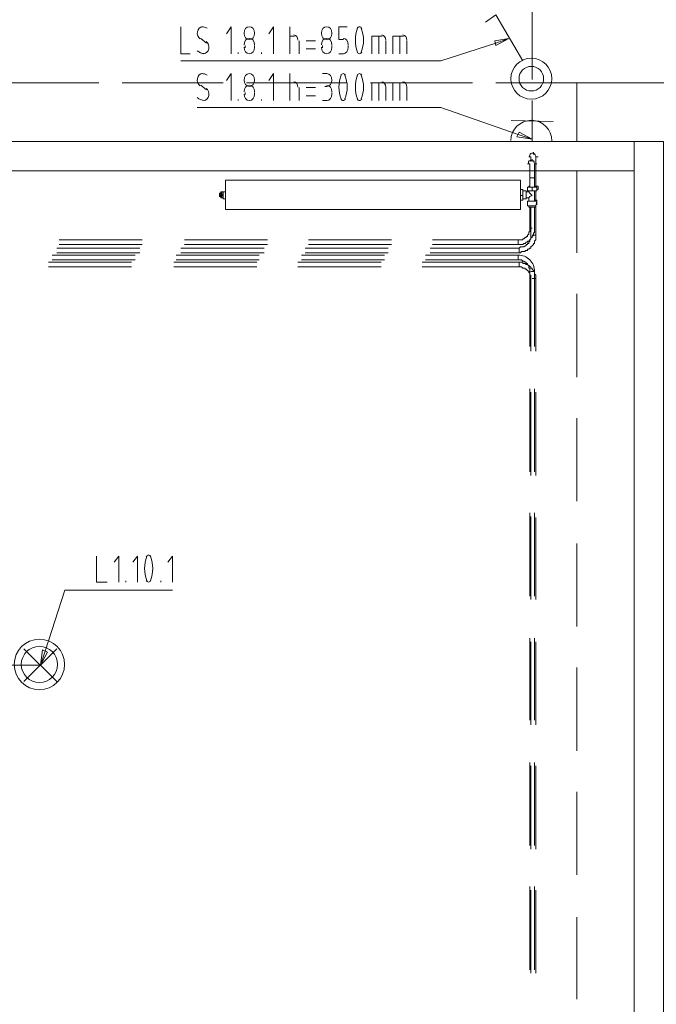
# Model space of a CAD drawing. Header units: millimetres. Extents: x 413 to 305578, y 115 to 38116.
# Tile 127 of 194: x 101593 to 103756, y 10610 to 13954. Entities that reach past the tile are written whole.
import ezdxf

# ---------------------------------------------------------------- set-up
doc = ezdxf.new("R2010")
doc.units = ezdxf.units.MM
for name, color, linetype in [('PDF _0', 1, 'Continuous'), ('PDF _PD-Socket', 1, 'Continuous'), ('PDF _PD-Socket Text', 1, 'Continuous'), ('PDF$_59-60$-$Floor$Plan$-$В_Этаж$02_Сводный$M-EQPM', 2, 'Continuous'), ('PDF$_59-60$-$Floor$Plan$-$В_Этаж$02_Сводный$P-PIPE', 3, 'Continuous')]:
    doc.layers.add(name, color=color, linetype=linetype)
for name, color, linetype, true_color in [('PDF _PD-Lighting', 7, 'Continuous', 0xb80000), ('PDF _PD-Lighting Text', 7, 'Continuous', 0xb80000), ('PDF _PD-Switches', 7, 'Continuous', 0x37dd00), ('PDF$_59-60$-$Floor$Plan$-$В_Этаж$02_Сводный$A-DETL-MBND', 7, 'Continuous', 0xdd3700), ('PDF$_59-60$-$Floor$Plan$-$В_Этаж$02_Сводный$P-PIPE-CNTR', 150, 'Continuous', 0x007fff), ('PDF$_V$line_ifc_RVT-1-В_Этаж$02_Сводный$A-DETL-MBND', 7, 'Continuous', 0xbababa), ('PDF$_V$line_ifc_RVT-1-В_Этаж$02_Сводный$A-WALL', 7, 'Continuous', 0xdcdcdc)]:
    doc.layers.add(name, color=color, linetype=linetype, true_color=true_color)

msp = doc.modelspace()

# ---------------------------------------------------------------- linework, layer by layer
at = {"layer": 'PDF _0', "color": 82, "lineweight": 0, "true_color": 0x37dd00}
msp.add_lwpolyline([(103210.6, 13874.8), (103023.5, 13815.1), (102924.1, 13815.1), (102140.2, 13815.1)], dxfattribs=at)
at = {"layer": 'PDF _0', "lineweight": 0}
msp.add_lwpolyline([(103286.2, 13564.4), (103023.5, 13655.9), (102924.1, 13655.9), (102195.9, 13655.9)], dxfattribs=at)
at = {"layer": 'PDF _0', "color": 12, "lineweight": 0, "true_color": 0xb80000}
msp.add_lwpolyline([(101678.6, 11809.6), (101746.2, 12016.5), (101845.7, 12016.5), (102112.3, 12016.5)], dxfattribs=at)
at = {"layer": 'PDF _PD-Lighting', "lineweight": 0}
for points in [[(103333.9, 13751.4), (103333.9, 14177.2)], [(100994.2, 13823), (100874.8, 13823), (100874.8, 11761.8), (101662.7, 11761.8)], [(101607, 11706.1), (101718.4, 11817.5)], [(101607, 11817.5), (101718.4, 11706.1)]]:
    msp.add_lwpolyline(points, dxfattribs=at)
for radius in [85.6, 61.7]:
    msp.add_circle((101659.7, 11764.3), radius, dxfattribs=at)
at = {"layer": 'PDF _PD-Lighting Text', "lineweight": 0}
for points in [[(101853.7, 12131.9), (101853.7, 12044.3), (101889.5, 12044.3)], [(101929.3, 12044.3), (101929.3, 12131.9), (101913.4, 12112)], [(101992.9, 12044.3), (101992.9, 12131.9), (101977, 12112)], [(102112.3, 12044.3), (102112.3, 12131.9), (102096.4, 12112)], [(101953.1, 12044.3), (101953.1, 12048.3)], [(102072.5, 12044.3), (102072.5, 12048.3)], [(101662.7, 11761.8), (101678.6, 11809.6)]]:
    msp.add_lwpolyline(points, dxfattribs=at)
msp.add_lwpolyline([(101686.5, 11805.6), (101662.7, 11761.8), (101670.6, 11813.5)], close=True, dxfattribs=at)
for centre, start, end in [((102125.5, 12090.1), 158.1093, 201.8907), ((101935.9, 12090.1), 338.1093, 21.8907)]:
    msp.add_arc(centre, 108.7, start, end, dxfattribs=at)
for points in [[(102030.7, 12135.8), (102027.6, 12135.8), (102024.6, 12133.8), (102022.7, 12130.2)], [(102038.7, 12130.2), (102036.9, 12133.8), (102033.9, 12135.8), (102030.7, 12135.8)], [(102022.7, 12050), (102024.6, 12046.4), (102027.6, 12044.3), (102030.7, 12044.3)], [(102030.7, 12044.3), (102033.9, 12044.3), (102036.9, 12046.4), (102038.7, 12050)]]:
    msp.add_open_spline(points, degree=3, dxfattribs=at)
at = {"layer": 'PDF _PD-Socket', "lineweight": 0}
for points in [[(103333.9, 13540.5), (103333.9, 13679.8)], [(103405.6, 13608.2), (103262.3, 13612.1)], [(103405.6, 13540.5), (103262.3, 13540.5)]]:
    msp.add_lwpolyline(points, dxfattribs=at)
msp.add_arc((103331, 13543), 69.6, 359.5264, 179.5264, dxfattribs=at)
at = {"layer": 'PDF _PD-Socket Text', "lineweight": 0}
for points in [[(102311.3, 13679.8), (102311.3, 13771.3), (102295.4, 13747.4)], [(102454.5, 13679.8), (102454.5, 13771.3), (102438.6, 13747.4)], [(102510.2, 13679.8), (102510.2, 13771.3)], [(102621.6, 13771.3), (102637.6, 13771.3)], [(102207.8, 13731.5), (102227.7, 13715.6)], [(102510.2, 13739.5), (102526.1, 13739.5)], [(102542.1, 13723.6), (102542.1, 13679.8)], [(102597.8, 13723.6), (102565.9, 13723.6)], [(102637.6, 13727.5), (102629.6, 13727.5)], [(102788.8, 13679.8), (102788.8, 13739.5), (102824.6, 13739.5)], [(102812.7, 13679.8), (102812.7, 13739.5)], [(102836.5, 13723.6), (102836.5, 13679.8)], [(102860.4, 13679.8), (102860.4, 13739.5), (102896.2, 13739.5)], [(102884.3, 13679.8), (102884.3, 13739.5)], [(102908.2, 13723.6), (102908.2, 13679.8)], [(102335.1, 13679.8), (102335.1, 13683.8)], [(102359, 13699.7), (102359, 13707.6)], [(102390.9, 13707.6), (102390.9, 13699.7)], [(102414.7, 13679.8), (102414.7, 13683.8)], [(102565.9, 13695.7), (102597.8, 13695.7)], [(102637.6, 13679.8), (102621.6, 13679.8)], [(102653.5, 13707.6), (102653.5, 13699.7)], [(103333.9, 13548.5), (103286.2, 13564.4)]]:
    msp.add_lwpolyline(points, dxfattribs=at)
msp.add_lwpolyline([(103290.2, 13572.3), (103333.9, 13548.5), (103282.2, 13556.4)], close=True, dxfattribs=at)
for centre, radius, start, end in [((102209.6, 13728), 43.3, 61.8485, 89.0803), ((102786.1, 13725.5), 108.7, 158.1093, 201.8907), ((102596.5, 13725.5), 108.7, 338.1093, 21.8907), ((102841.8, 13725.5), 108.7, 158.1093, 201.8907), ((102652.2, 13725.5), 108.7, 338.1093, 21.8907)]:
    msp.add_arc(centre, radius, start, end, dxfattribs=at)
for points in [[(102196.4, 13754.5), (102194.5, 13744.6), (102198.3, 13734.5), (102205.7, 13729.9)], [(102213.7, 13771.3), (102205.4, 13771.3), (102198.3, 13764.3), (102196.4, 13754.5)], [(102372.9, 13771.3), (102363.1, 13771.3), (102355, 13761.5), (102355, 13749.4)], [(102355, 13749.4), (102355, 13737.3), (102363.1, 13727.5), (102372.9, 13727.5)], [(102390.9, 13749.4), (102390.9, 13761.5), (102382.8, 13771.3), (102372.9, 13771.3)], [(102372.9, 13727.5), (102382.8, 13727.5), (102390.9, 13737.3), (102390.9, 13749.4)], [(102653.5, 13749.4), (102653.5, 13761.5), (102645.5, 13771.3), (102635.6, 13771.3)], [(102635.6, 13727.5), (102645.5, 13727.5), (102653.5, 13737.3), (102653.5, 13749.4)], [(102691.3, 13771.3), (102688.1, 13771.3), (102685.2, 13769.2), (102683.3, 13765.7)], [(102699.3, 13765.7), (102697.4, 13769.2), (102694.4, 13771.3), (102691.3, 13771.3)], [(102747, 13771.3), (102743.8, 13771.3), (102740.9, 13769.2), (102739, 13765.7)], [(102755, 13765.7), (102753.1, 13769.2), (102750.1, 13771.3), (102747, 13771.3)], [(102235.2, 13696.6), (102237.1, 13706.5), (102233.2, 13716.6), (102225.9, 13721.2)], [(102372.9, 13731.5), (102363.1, 13731.5), (102355, 13721.7), (102355, 13709.6)], [(102390.9, 13709.6), (102390.9, 13721.7), (102382.8, 13731.5), (102372.9, 13731.5)], [(102538.1, 13725.5), (102538.1, 13735.4), (102531.9, 13743.4), (102524.2, 13743.4)], [(102653.5, 13709.6), (102653.5, 13721.7), (102645.5, 13731.5), (102635.6, 13731.5)], [(102836.5, 13725.5), (102836.5, 13735.4), (102830.3, 13743.4), (102822.6, 13743.4)], [(102908.2, 13725.5), (102908.2, 13735.4), (102901.9, 13743.4), (102894.2, 13743.4)], [(102195.8, 13690), (102202.9, 13683.8), (102211.3, 13680.3), (102219.9, 13679.8)], [(102217.8, 13679.8), (102226.1, 13679.8), (102233.3, 13686.8), (102235.2, 13696.6)], [(102355, 13701.7), (102355, 13689.6), (102363.1, 13679.8), (102372.9, 13679.8)], [(102372.9, 13679.8), (102382.8, 13679.8), (102390.9, 13689.6), (102390.9, 13701.7)], [(102635.6, 13679.8), (102645.5, 13679.8), (102653.5, 13689.6), (102653.5, 13701.7)], [(102683.3, 13685.4), (102685.2, 13681.9), (102688.1, 13679.8), (102691.3, 13679.8)], [(102691.3, 13679.8), (102694.4, 13679.8), (102697.4, 13681.9), (102699.3, 13685.4)], [(102739, 13685.4), (102740.9, 13681.9), (102743.8, 13679.8), (102747, 13679.8)], [(102747, 13679.8), (102750.1, 13679.8), (102753.1, 13681.9), (102755, 13685.4)]]:
    msp.add_open_spline(points, degree=3, dxfattribs=at)
at = {"layer": 'PDF _PD-Switches', "lineweight": 0}
for points in [[(103302.1, 13815.1), (103210.6, 13970.3), (103174.8, 13946.4)], [(102140.2, 13930.5), (102140.2, 13838.9), (102172, 13838.9)], [(102311.3, 13838.9), (102311.3, 13930.5), (102295.4, 13906.6)], [(102454.5, 13838.9), (102454.5, 13930.5), (102438.6, 13906.6)], [(102510.2, 13838.9), (102510.2, 13930.5)], [(102693.3, 13886.7), (102677.4, 13886.7), (102677.4, 13930.5), (102705.2, 13930.5)], [(102207.8, 13890.7), (102227.7, 13874.8)], [(102510.2, 13898.6), (102526.1, 13898.6)], [(102542.1, 13882.7), (102542.1, 13838.9)], [(102597.8, 13882.7), (102565.9, 13882.7)], [(102788.8, 13838.9), (102788.8, 13898.6), (102824.6, 13898.6)], [(102812.7, 13838.9), (102812.7, 13898.6)], [(102836.5, 13882.7), (102836.5, 13838.9)], [(102860.4, 13838.9), (102860.4, 13898.6), (102896.2, 13898.6)], [(102884.3, 13838.9), (102884.3, 13898.6)], [(102908.2, 13882.7), (102908.2, 13838.9)], [(103254.3, 13890.7), (103210.6, 13874.8)], [(102359, 13858.8), (102359, 13866.8)], [(102390.9, 13866.8), (102390.9, 13858.8)], [(102565.9, 13854.9), (102597.8, 13854.9)], [(102621.6, 13858.8), (102621.6, 13866.8)], [(102653.5, 13866.8), (102653.5, 13858.8)], [(102709.2, 13858.8), (102709.2, 13866.8)], [(102335.1, 13838.9), (102335.1, 13842.9)], [(102414.7, 13838.9), (102414.7, 13842.9)], [(102677.4, 13838.9), (102693.3, 13838.9)]]:
    msp.add_lwpolyline(points, dxfattribs=at)
msp.add_lwpolyline([(103206.6, 13882.7), (103254.3, 13890.7), (103210.6, 13866.8)], close=True, dxfattribs=at)
for radius in [69.6, 41.8]:
    msp.add_circle((103331, 13754), radius, dxfattribs=at)
for centre, radius, start, end in [((102209.6, 13887.2), 43.3, 61.8485, 89.0803), ((102841.8, 13884.7), 108.7, 158.1093, 201.8907), ((102652.2, 13884.7), 108.7, 338.1093, 21.8907)]:
    msp.add_arc(centre, radius, start, end, dxfattribs=at)
for points in [[(102196.4, 13913.6), (102194.5, 13903.8), (102198.3, 13893.6), (102205.7, 13889.1)], [(102213.7, 13930.5), (102205.4, 13930.4), (102198.3, 13923.5), (102196.4, 13913.6)], [(102372.9, 13930.5), (102363.1, 13930.5), (102355, 13920.7), (102355, 13908.6)], [(102390.9, 13908.6), (102390.9, 13920.7), (102382.8, 13930.5), (102372.9, 13930.5)], [(102635.6, 13930.5), (102625.7, 13930.5), (102617.7, 13920.7), (102617.7, 13908.6)], [(102653.5, 13908.6), (102653.5, 13920.7), (102645.5, 13930.5), (102635.6, 13930.5)], [(102747, 13930.5), (102743.8, 13930.5), (102740.9, 13928.4), (102739, 13924.8)], [(102755, 13924.8), (102753.1, 13928.4), (102750.1, 13930.5), (102747, 13930.5)], [(102235.2, 13855.8), (102237.1, 13865.6), (102233.2, 13875.8), (102225.9, 13880.4)], [(102355, 13908.6), (102355, 13896.5), (102363.1, 13886.7), (102372.9, 13886.7)], [(102372.9, 13890.7), (102363.1, 13890.7), (102355, 13880.9), (102355, 13868.8)], [(102372.9, 13886.7), (102382.8, 13886.7), (102390.9, 13896.5), (102390.9, 13908.6)], [(102390.9, 13868.8), (102390.9, 13880.9), (102382.8, 13890.7), (102372.9, 13890.7)], [(102538.1, 13884.7), (102538.1, 13894.6), (102531.9, 13902.6), (102524.2, 13902.6)], [(102617.7, 13908.6), (102617.7, 13896.5), (102625.7, 13886.7), (102635.6, 13886.7)], [(102635.6, 13890.7), (102625.7, 13890.7), (102617.7, 13880.9), (102617.7, 13868.8)], [(102635.6, 13886.7), (102645.5, 13886.7), (102653.5, 13896.5), (102653.5, 13908.6)], [(102653.5, 13868.8), (102653.5, 13880.9), (102645.5, 13890.7), (102635.6, 13890.7)], [(102709.2, 13868.8), (102709.2, 13880.9), (102701.2, 13890.7), (102691.3, 13890.7)], [(102836.5, 13884.7), (102836.5, 13894.6), (102830.3, 13902.6), (102822.6, 13902.6)], [(102908.2, 13884.7), (102908.2, 13894.6), (102901.9, 13902.6), (102894.2, 13902.6)], [(102195.8, 13849.1), (102202.9, 13842.9), (102211.3, 13839.4), (102219.9, 13839)], [(102217.8, 13838.9), (102226.1, 13839), (102233.3, 13846), (102235.2, 13855.8)], [(102355, 13860.8), (102355, 13848.7), (102363.1, 13838.9), (102372.9, 13838.9)], [(102372.9, 13838.9), (102382.8, 13838.9), (102390.9, 13848.7), (102390.9, 13860.8)], [(102617.7, 13860.8), (102617.7, 13848.7), (102625.7, 13838.9), (102635.6, 13838.9)], [(102635.6, 13838.9), (102645.5, 13838.9), (102653.5, 13848.7), (102653.5, 13860.8)], [(102691.3, 13838.9), (102701.2, 13838.9), (102709.2, 13848.7), (102709.2, 13860.8)], [(102739, 13844.6), (102740.9, 13841), (102743.8, 13838.9), (102747, 13838.9)], [(102747, 13838.9), (102750.1, 13838.9), (102753.1, 13841), (102755, 13844.6)]]:
    msp.add_open_spline(points, degree=3, dxfattribs=at)
at = {"layer": 'PDF$_59-60$-$Floor$Plan$-$В_Этаж$02_Сводный$A-DETL-MBND', "color": 5, "lineweight": 0}
for points in [[(103329.9, 13476.8), (103329.9, 13480.8), (103329.9, 13484.8)], [(103345.9, 13480.8), (103345.9, 13476.8), (103345.9, 13472.9), (103345.9, 13468.9), (103345.9, 13464.9), (103345.9, 13460.9), (103345.9, 13456.9), (103345.9, 13453)], [(103329.9, 13317.7), (103329.9, 13222.2), (103329.9, 13218.2), (103329.9, 13214.2), (103329.9, 13210.2), (103326, 13206.3), (103326, 13202.3), (103322, 13198.3), (103322, 13194.3), (103318, 13194.3), (103318, 13190.3), (103314, 13190.3), (103314, 13186.4), (103310.1, 13186.4), (103306.1, 13182.4), (103302.1, 13182.4), (103298.1, 13182.4), (103294.1, 13182.4), (103290.2, 13178.4), (103290.2, 13162.5), (103294.1, 13162.5), (103298.1, 13166.5), (103302.1, 13166.5), (103306.1, 13166.5), (103310.1, 13166.5), (103310.1, 13170.4), (103314, 13170.4), (103318, 13170.4), (103318, 13174.4), (103322, 13174.4), (103326, 13178.4), (103329.9, 13178.4), (103329.9, 13182.4), (103333.9, 13186.4), (103337.9, 13190.3), (103337.9, 13194.3), (103341.9, 13194.3), (103341.9, 13198.3), (103341.9, 13202.3), (103345.9, 13206.3), (103345.9, 13210.2), (103345.9, 13214.2), (103345.9, 13218.2), (103345.9, 13222.2), (103333.9, 13222.2), (103345.9, 13222.2), (103345.9, 13321.7)], [(102000.9, 13178.4), (101718.4, 13178.4)], [(102422.7, 13178.4), (102140.2, 13178.4)], [(102844.5, 13178.4), (102562, 13178.4)], [(102987.7, 13162.5), (103290.2, 13162.5), (103290.2, 13178.4), (102987.7, 13178.4)], [(101718.4, 13162.5), (102000.9, 13162.5)], [(102140.2, 13162.5), (102422.7, 13162.5)], [(102562, 13162.5), (102844.5, 13162.5)], [(101973, 13130.6), (101690.5, 13130.6)], [(101690.5, 13114.7), (101973, 13114.7)], [(102398.8, 13130.6), (102116.3, 13130.6)], [(102116.3, 13114.7), (102398.8, 13114.7)], [(102820.6, 13130.6), (102538.1, 13130.6)], [(102538.1, 13114.7), (102820.6, 13114.7)], [(103345.9, 12828.2), (103345.9, 13074.9), (103345.9, 13078.9), (103345.9, 13082.9), (103345.9, 13086.9), (103341.9, 13090.9), (103341.9, 13094.8), (103341.9, 13098.8), (103337.9, 13098.8), (103337.9, 13102.8), (103333.9, 13106.8), (103333.9, 13110.8), (103329.9, 13110.8), (103329.9, 13114.7), (103326, 13114.7), (103326, 13118.7), (103322, 13118.7), (103318, 13122.7), (103314, 13122.7), (103310.1, 13126.7), (103306.1, 13126.7), (103302.1, 13126.7), (103302.1, 13130.6), (103298.1, 13130.6), (103294.1, 13130.6), (103290.2, 13130.6), (103290.2, 13114.7), (103290.2, 13130.6), (102959.9, 13130.6)], [(102959.9, 13114.7), (103290.2, 13114.7), (103294.1, 13114.7), (103298.1, 13114.7), (103302.1, 13110.8), (103306.1, 13110.8), (103310.1, 13110.8), (103310.1, 13106.8), (103314, 13106.8), (103318, 13102.8), (103322, 13098.8), (103322, 13094.8), (103326, 13094.8), (103326, 13090.9), (103326, 13086.9), (103329.9, 13086.9), (103329.9, 13082.9), (103329.9, 13078.9), (103329.9, 13074.9), (103329.9, 12828.2)], [(103329.9, 12689), (103329.9, 12406.4)], [(103345.9, 12406.4), (103345.9, 12689)], [(103329.9, 12267.2), (103329.9, 11984.6)], [(103345.9, 11984.6), (103345.9, 12263.2)], [(103329.9, 11841.4), (103329.9, 11558.9)], [(103345.9, 11558.9), (103345.9, 11841.4)], [(103329.9, 11419.6), (103329.9, 11137.1)], [(103345.9, 11137.1), (103345.9, 11419.6)], [(103329.9, 10997.8), (103329.9, 10715.3)], [(103345.9, 10715.3), (103345.9, 10997.8)]]:
    msp.add_lwpolyline(points, dxfattribs=at)
at = {"layer": 'PDF$_59-60$-$Floor$Plan$-$В_Этаж$02_Сводный$A-DETL-MBND', "color": 1, "lineweight": 0}
for points in [[(103326, 13453), (103326, 13456.9), (103326, 13460.9), (103326, 13464.9)], [(103326, 13417.2), (103326, 13421.1), (103326, 13425.1), (103326, 13429.1), (103326, 13433.1), (103326, 13437), (103326, 13441), (103326, 13445)], [(103326, 13317.7), (103326, 13246), (103326, 13242.1), (103326, 13238.1), (103326, 13234.1), (103322, 13234.1), (103322, 13230.1), (103322, 13226.1), (103318, 13222.2), (103318, 13218.2), (103314, 13218.2), (103314, 13214.2), (103310.1, 13214.2), (103306.1, 13210.2), (103302.1, 13210.2), (103302.1, 13206.3), (103298.1, 13206.3), (103294.1, 13206.3), (103290.2, 13206.3), (103286.2, 13206.3), (103286.2, 13190.3), (103290.2, 13190.3), (103294.1, 13190.3), (103298.1, 13190.3), (103302.1, 13190.3), (103306.1, 13194.3), (103310.1, 13194.3), (103314, 13198.3), (103318, 13198.3), (103318, 13202.3), (103322, 13202.3), (103326, 13206.3), (103329.9, 13210.2), (103329.9, 13214.2), (103333.9, 13214.2), (103333.9, 13218.2), (103337.9, 13222.2), (103337.9, 13226.1), (103337.9, 13230.1), (103341.9, 13230.1), (103341.9, 13234.1), (103341.9, 13238.1), (103341.9, 13242.1), (103341.9, 13246), (103341.9, 13317.7)], [(102008.9, 13206.3), (101726.3, 13206.3)], [(101726.3, 13190.3), (102008.9, 13190.3)], [(102434.6, 13206.3), (102152.1, 13206.3)], [(102152.1, 13190.3), (102434.6, 13190.3)], [(102856.4, 13206.3), (102573.9, 13206.3)], [(102573.9, 13190.3), (102856.4, 13190.3)], [(102995.7, 13190.3), (103286.2, 13190.3), (103286.2, 13206.3), (102995.7, 13206.3)], [(101985, 13154.5), (101702.5, 13154.5)], [(102406.8, 13154.5), (102124.2, 13154.5)], [(102832.5, 13154.5), (102550, 13154.5)], [(101702.5, 13138.6), (101985, 13138.6)], [(102124.2, 13138.6), (102406.8, 13138.6)], [(102550, 13138.6), (102832.5, 13138.6)], [(102971.8, 13138.6), (103286.2, 13138.6), (103290.2, 13138.6), (103294.1, 13138.6), (103298.1, 13138.6), (103302.1, 13134.6), (103306.1, 13134.6), (103310.1, 13130.6), (103314, 13130.6), (103314, 13126.7), (103318, 13126.7), (103318, 13122.7), (103322, 13118.7), (103322, 13114.7), (103322, 13110.8), (103326, 13110.8), (103326, 13106.8), (103326, 13102.8), (103326, 13098.8), (103326, 12844.1)], [(103326, 12700.9), (103326, 12418.4)], [(103341.9, 12418.4), (103341.9, 12700.9)], [(103326, 12279.1), (103326, 11996.6)], [(103341.9, 11996.6), (103341.9, 12279.1)], [(103326, 11853.3), (103326, 11574.8)], [(103341.9, 11574.8), (103341.9, 11853.3)], [(103326, 11431.5), (103326, 11149)], [(103341.9, 11149), (103341.9, 11431.5)], [(103326, 11009.7), (103326, 10727.2)], [(103341.9, 10727.2), (103341.9, 11009.7)]]:
    msp.add_lwpolyline(points, dxfattribs=at)
msp.add_lwpolyline([(103326, 13246), (103333.9, 13246)], close=True, dxfattribs=at)
msp.add_lwpolyline([(103341.9, 12844.1), (103341.9, 13098.8), (103329.9, 13098.8), (103341.9, 13098.8, 0.428571), (103286.2, 13154.5), (103286.2, 13138.6), (103286.2, 13154.5), (102971.8, 13154.5)], format="xyb", dxfattribs=at)
at = {"layer": 'PDF$_59-60$-$Floor$Plan$-$В_Этаж$02_Сводный$A-DETL-MBND', "color": 5, "lineweight": 0}
msp.add_lwpolyline([(103345.9, 13074.9), (103333.9, 13074.9)], close=True, dxfattribs=at)
at = {"layer": 'PDF$_59-60$-$Floor$Plan$-$В_Этаж$02_Сводный$M-EQPM', "lineweight": 0}
for points in [[(102291.4, 13409.2), (102291.4, 13309.7), (103294.1, 13309.7), (103294.1, 13409.2)], [(102291.4, 13309.7), (103294.1, 13309.7), (103294.1, 13409.2), (102291.4, 13409.2)], [(103333.9, 13373.4), (103318, 13373.4), (103318, 13385.3), (103333.9, 13385.3), (103349.8, 13385.3), (103349.8, 13373.4)]]:
    msp.add_lwpolyline(points, close=True, dxfattribs=at)
for points in [[(103294.1, 13377.4), (103302.1, 13377.4), (103302.1, 13357.5), (103302.1, 13341.5), (103294.1, 13341.5)], [(103322, 13385.3), (103322, 13389.3), (103326, 13389.3)], [(103333.9, 13373.4), (103333.9, 13385.3)], [(103341.9, 13389.3), (103353.8, 13389.3), (103353.8, 13377.4), (103349.8, 13377.4)], [(102271.5, 13357.5), (102271.5, 13353.5), (102275.5, 13353.5), (102275.5, 13349.5), (102279.4, 13349.5), (102275.5, 13349.5), (102275.5, 13369.4), (102279.4, 13369.4), (102275.5, 13369.4), (102275.5, 13365.4), (102271.5, 13365.4), (102271.5, 13361.4), (102271.5, 13357.5), (102275.5, 13357.5)], [(102271.5, 13361.4), (102275.5, 13361.4)], [(102275.5, 13369.4), (102275.5, 13369.4)], [(102275.5, 13349.5), (102275.5, 13349.5)], [(102279.4, 13349.5), (102283.4, 13349.5), (102279.4, 13349.5), (102279.4, 13357.5), (102279.4, 13361.4), (102279.4, 13369.4), (102283.4, 13369.4), (102279.4, 13369.4)], [(102279.4, 13369.4), (102279.4, 13369.4)], [(102279.4, 13357.5), (102283.4, 13357.5), (102283.4, 13361.4), (102279.4, 13361.4)], [(102279.4, 13349.5), (102279.4, 13349.5)], [(102283.4, 13369.4), (102283.4, 13369.4)], [(102291.4, 13369.4), (102283.4, 13369.4), (102283.4, 13361.4)], [(102283.4, 13369.4), (102283.4, 13369.4)], [(102283.4, 13357.5), (102283.4, 13349.5), (102283.4, 13345.5), (102291.4, 13345.5)], [(102283.4, 13349.5), (102283.4, 13349.5)], [(103302.1, 13357.5), (103294.1, 13357.5)], [(103302.1, 13345.5), (103314, 13345.5), (103314, 13373.4), (103302.1, 13373.4)], [(103322, 13373.4), (103322, 13369.4), (103314, 13369.4)], [(103314, 13349.5), (103322, 13349.5), (103322, 13337.6), (103341.9, 13337.6)], [(103322, 13369.4), (103326, 13365.4), (103333.9, 13357.5), (103326, 13353.5), (103322, 13349.5)], [(103341.9, 13373.4), (103341.9, 13337.6), (103345.9, 13337.6), (103349.8, 13337.6)], [(103345.9, 13341.5), (103345.9, 13373.4)], [(103318, 13337.6), (103349.8, 13337.6), (103345.9, 13321.7), (103345.9, 13317.7), (103341.9, 13317.7), (103337.9, 13317.7)], [(103329.9, 13317.7), (103326, 13317.7), (103322, 13317.7), (103322, 13321.7), (103318, 13321.7), (103318, 13337.6), (103322, 13337.6), (103326, 13337.6), (103329.9, 13337.6), (103333.9, 13337.6), (103337.9, 13337.6), (103341.9, 13337.6), (103345.9, 13337.6)], [(103318, 13321.7), (103345.9, 13321.7)], [(103322, 13337.6), (103322, 13337.6)], [(103326, 13317.7), (103329.9, 13317.7), (103333.9, 13317.7), (103337.9, 13317.7), (103341.9, 13317.7)], [(103349.8, 13325.6), (103349.8, 13341.5), (103341.9, 13341.5)], [(103349.8, 13325.6), (103349.8, 13325.6)]]:
    msp.add_lwpolyline(points, dxfattribs=at)
at = {"layer": 'PDF$_59-60$-$Floor$Plan$-$В_Этаж$02_Сводный$P-PIPE', "color": 5, "lineweight": 0}
msp.add_lwpolyline([(103345, 13491.3, 0.414213), (103335, 13501.3, 0.052556), (103332.9, 13501, 0.339447), (103325.1, 13491.3)], format="xyb", dxfattribs=at)
for points in [[(103329.9, 13488.8), (103329.9, 13484.8), (103329.9, 13480.8), (103329.9, 13476.8), (103329.9, 13472.9)], [(103345.9, 13389.3), (103345.9, 13441), (103341.9, 13441), (103345.9, 13441), (103345.9, 13445), (103345.9, 13449), (103345.9, 13453), (103345.9, 13456.9), (103345.9, 13460.9), (103345.9, 13464.9), (103345.9, 13468.9), (103345.9, 13472.9), (103345.9, 13476.8), (103345.9, 13480.8), (103345.9, 13484.8), (103345.9, 13488.8)]]:
    msp.add_lwpolyline(points, dxfattribs=at)
at = {"layer": 'PDF$_59-60$-$Floor$Plan$-$В_Этаж$02_Сводный$P-PIPE', "color": 1, "lineweight": 0}
msp.add_lwpolyline([(103341, 13467.4, 0.414213), (103331, 13477.4, 0.414213), (103321.1, 13467.4)], format="xyb", dxfattribs=at)
for points in [[(103326, 13464.9), (103326, 13460.9), (103326, 13456.9), (103326, 13453), (103326, 13449), (103326, 13445), (103326, 13441), (103326, 13437), (103326, 13433.1), (103326, 13429.1), (103326, 13425.1), (103326, 13421.1), (103326, 13417.2), (103333.9, 13417.2), (103341.9, 13417.2), (103341.9, 13421.1), (103341.9, 13425.1), (103341.9, 13429.1), (103341.9, 13433.1), (103341.9, 13437), (103341.9, 13441), (103341.9, 13445), (103341.9, 13449), (103341.9, 13453), (103341.9, 13456.9), (103341.9, 13460.9), (103341.9, 13464.9)], [(103341.9, 13385.3), (103341.9, 13417.2), (103326, 13417.2), (103326, 13385.3)]]:
    msp.add_lwpolyline(points, dxfattribs=at)
at = {"layer": 'PDF$_59-60$-$Floor$Plan$-$В_Этаж$02_Сводный$P-PIPE-CNTR', "color": 5, "lineweight": 0}
for points in [[(103322, 13488.8), (103329.9, 13488.8)], [(103337.9, 13496.7), (103337.9, 13504.7)], [(103345.9, 13488.8), (103353.8, 13488.8)]]:
    msp.add_lwpolyline(points, dxfattribs=at)
at = {"layer": 'PDF$_59-60$-$Floor$Plan$-$В_Этаж$02_Сводный$P-PIPE-CNTR', "color": 1, "lineweight": 0}
for points in [[(103333.9, 13472.9), (103333.9, 13480.8)], [(103318, 13464.9), (103326, 13464.9)], [(103341.9, 13464.9), (103349.8, 13464.9)]]:
    msp.add_lwpolyline(points, dxfattribs=at)
at = {"layer": 'PDF$_V$line_ifc_RVT-1-В_Этаж$02_Сводный$A-DETL-MBND', "lineweight": 0}
for points in [[(101523.4, 13739.5), (101861.6, 13739.5), (101523.4, 13739.5), (101798, 13739.5)], [(101941.2, 13739.5), (102223.7, 13739.5)], [(102363, 13739.5), (102645.5, 13739.5)], [(102784.8, 13739.5), (103067.3, 13739.5)], [(103210.6, 13739.5), (103485.1, 13739.5), (103485.1, 13540.5), (103485.1, 13739.5), (103783.6, 13739.5), (103783.6, 13441), (104046.2, 13441), (103783.6, 13441), (103783.6, 13429.1), (103783.6, 13739.5), (104046.2, 13739.5)], [(103485.1, 13441), (103485.1, 13162.5)], [(103485.1, 13023.2), (103485.1, 12740.7)], [(103485.1, 12601.4), (103485.1, 12318.9)], [(103485.1, 12175.6), (103485.1, 11893.1)], [(103485.1, 11753.8), (103485.1, 11471.3)], [(103485.1, 11332), (103485.1, 11049.5)], [(103485.1, 10906.3), (103485.1, 10627.7)]]:
    msp.add_lwpolyline(points, dxfattribs=at)
for points in [[(102283.4, 13739.5), (102000.9, 13739.5)], [(102705.2, 13739.5), (102422.7, 13739.5)], [(103131, 13739.5), (102848.5, 13739.5)], [(103552.8, 13739.5), (103270.3, 13739.5)], [(103974.6, 13739.5), (103692.1, 13739.5)], [(103485.1, 13162.5), (103485.1, 13441)], [(103485.1, 12740.7), (103485.1, 13023.2)], [(103485.1, 12318.9), (103485.1, 12601.4)], [(103485.1, 11893.1), (103485.1, 12175.6)], [(103485.1, 11471.3), (103485.1, 11753.8)], [(103485.1, 11049.5), (103485.1, 11332)], [(103485.1, 10627.7), (103485.1, 10906.3)]]:
    msp.add_lwpolyline(points, close=True, dxfattribs=at)
at = {"layer": 'PDF$_V$line_ifc_RVT-1-В_Этаж$02_Сводный$A-WALL', "lineweight": 0}
for points in [[(101423.9, 13441), (103680.1, 13441), (103680.1, 13540.5), (101423.9, 13540.5)], [(103779.6, 13540.5), (103680.1, 13540.5), (103680.1, 9907.5), (103775.6, 9907.5), (103775.6, 10209.9), (103779.6, 10209.9), (103775.6, 10209.9), (103775.6, 9963.2), (103779.6, 9963.2), (103779.6, 10209.9), (103779.6, 9963.2), (103799.5, 9963.2), (103799.5, 10209.9), (103831.3, 10209.9), (103831.3, 9887.6), (103799.5, 9887.6), (103799.5, 10209.9), (103779.6, 10209.9)]]:
    msp.add_lwpolyline(points, close=True, dxfattribs=at)

doc.saveas('drawing.dxf')
